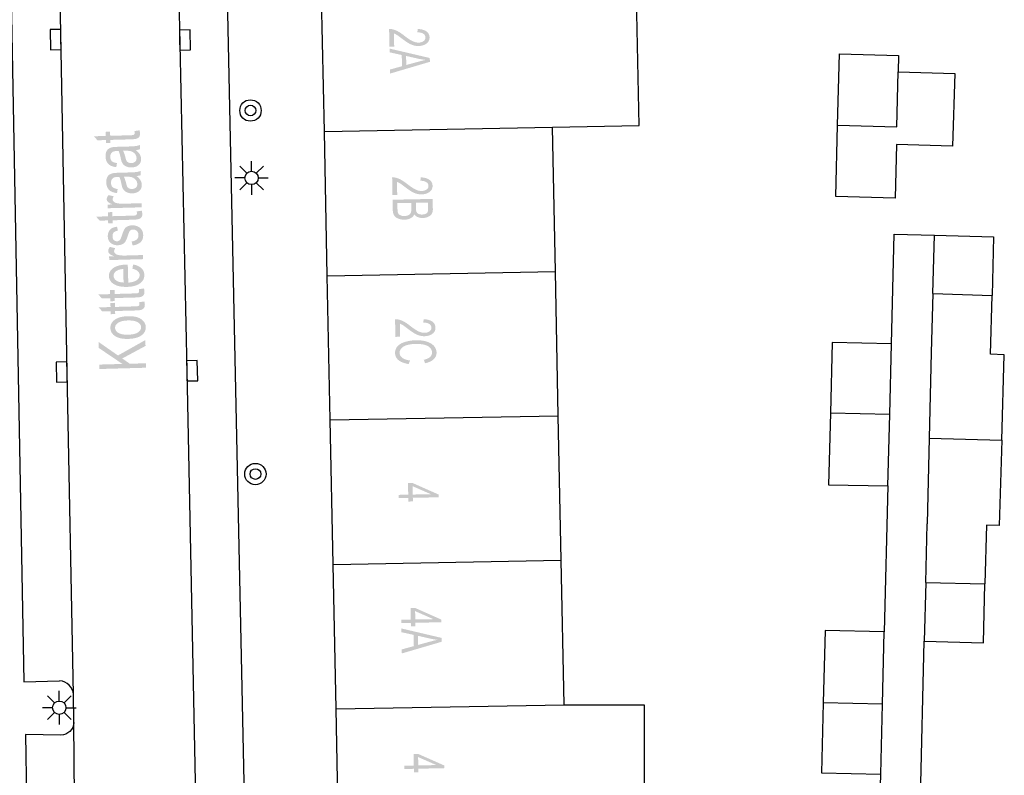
# Model space of a CAD drawing. Header units: metres. Extents: x 134521 to 134907, y 396000 to 396359.
# Tile 71 of 101: x 134716 to 134753, y 396229 to 396257. Entities that reach past the tile are written whole.
import ezdxf

# ---------------------------------------------------------------- set-up
doc = ezdxf.new("R2010")
doc.units = ezdxf.units.M
doc.header["$MEASUREMENT"] = 0

msp = doc.modelspace()

# ---------------------------------------------------------------- hatches: boundary and pattern name
at = {"linetype": 'Continuous', "lineweight": 0}
h = msp.add_hatch(color=251, dxfattribs=at)
edge = h.paths.add_edge_path()
edge.add_line((134729.831, 396255.953), (134729.654, 396255.949))
edge.add_line((134729.654, 396255.949), (134729.64, 396256.609))
edge.add_spline(control_points=[(134729.64, 396256.609), (134729.706, 396256.612), (134729.768, 396256.598), (134729.87, 396256.575), (134729.969, 396256.521), (134730.069, 396256.468), (134730.2, 396256.365), (134730.404, 396256.207), (134730.522, 396256.152), (134730.64, 396256.098), (134730.745, 396256.1), (134730.854, 396256.102), (134730.928, 396256.156), (134731.002, 396256.209), (134731.001, 396256.293), (134730.999, 396256.382), (134730.918, 396256.433), (134730.837, 396256.485), (134730.696, 396256.482)], knot_values=[0, 0, 0, 0.111111, 0.111111, 0.222222, 0.222222, 0.333333, 0.333333, 0.444444, 0.444444, 0.555556, 0.555556, 0.666667, 0.666667, 0.777778, 0.777778, 0.888889, 0.888889, 1, 1, 1], degree=2, periodic=0)
edge.add_line((134730.696, 396256.482), (134730.713, 396256.609))
edge.add_spline(control_points=[(134730.713, 396256.609), (134730.924, 396256.601), (134731.037, 396256.518), (134731.15, 396256.436), (134731.153, 396256.294), (134731.156, 396256.15), (134731.038, 396256.063), (134730.92, 396255.977), (134730.743, 396255.973), (134730.653, 396255.971), (134730.566, 396255.994), (134730.478, 396256.017), (134730.381, 396256.072), (134730.284, 396256.126), (134730.113, 396256.255), (134729.972, 396256.363), (134729.921, 396256.393), (134729.871, 396256.423), (134729.821, 396256.443)], knot_values=[0, 0, 0, 0.111111, 0.111111, 0.222222, 0.222222, 0.333333, 0.333333, 0.444444, 0.444444, 0.555556, 0.555556, 0.666667, 0.666667, 0.777778, 0.777778, 0.888889, 0.888889, 1, 1, 1], degree=2, periodic=0)
edge.add_line((134729.821, 396256.443), (134729.831, 396255.953))
h = msp.add_hatch(color=251, dxfattribs=at)
h.paths.add_polyline_path([(134729.675, 396254.941), (134729.672, 396255.092), (134730.123, 396255.217), (134730.114, 396255.636), (134729.658, 396255.736), (134729.655, 396255.877), (134731.163, 396255.524), (134731.166, 396255.381)])
edge = h.paths.add_edge_path(flags=16)
edge.add_line((134730.276, 396255.601), (134730.283, 396255.262))
edge.add_line((134730.283, 396255.262), (134730.698, 396255.375))
edge.add_spline(control_points=[(134730.698, 396255.375), (134730.886, 396255.426), (134731.007, 396255.452), (134730.862, 396255.469), (134730.719, 396255.5)], knot_values=[0, 0, 0, 0.5, 0.5, 1, 1, 1], degree=2, periodic=0)
edge.add_line((134730.719, 396255.5), (134730.276, 396255.601))
h = msp.add_hatch(color=251, dxfattribs=at)
edge = h.paths.add_edge_path()
edge.add_line((134720.111, 396252.792), (134720.3, 396252.819))
edge.add_spline(control_points=[(134720.3, 396252.819), (134720.321, 396252.755), (134720.322, 396252.704), (134720.324, 396252.621), (134720.289, 396252.574), (134720.253, 396252.527), (134720.193, 396252.506), (134720.133, 396252.486), (134719.94, 396252.48)], knot_values=[0, 0, 0, 0.25, 0.25, 0.5, 0.5, 0.75, 0.75, 1, 1, 1], degree=2, periodic=0)
edge.add_line((134719.94, 396252.48), (134719.209, 396252.46))
edge.add_line((134719.209, 396252.46), (134719.212, 396252.347))
edge.add_line((134719.212, 396252.347), (134719.046, 396252.342))
edge.add_line((134719.046, 396252.342), (134719.043, 396252.455))
edge.add_line((134719.043, 396252.455), (134718.729, 396252.446))
edge.add_line((134718.729, 396252.446), (134718.596, 396252.596))
edge.add_line((134718.596, 396252.596), (134719.038, 396252.608))
edge.add_line((134719.038, 396252.608), (134719.034, 396252.762))
edge.add_line((134719.034, 396252.762), (134719.201, 396252.766))
edge.add_line((134719.201, 396252.766), (134719.205, 396252.613))
edge.add_line((134719.205, 396252.613), (134719.948, 396252.634))
edge.add_spline(control_points=[(134719.948, 396252.634), (134720.04, 396252.637), (134720.066, 396252.645), (134720.092, 396252.654), (134720.107, 396252.673), (134720.122, 396252.691), (134720.121, 396252.725), (134720.121, 396252.751), (134720.111, 396252.792)], knot_values=[0, 0, 0, 0.25, 0.25, 0.5, 0.5, 0.75, 0.75, 1, 1, 1], degree=2, periodic=0)
h = msp.add_hatch(color=251, dxfattribs=at)
edge = h.paths.add_edge_path()
edge.add_spline(control_points=[(134720.166, 396252.079), (134720.269, 396251.996), (134720.313, 396251.918), (134720.357, 396251.841), (134720.359, 396251.75), (134720.364, 396251.601), (134720.264, 396251.518), (134720.164, 396251.435), (134720.006, 396251.431), (134719.913, 396251.428), (134719.835, 396251.456), (134719.757, 396251.484), (134719.709, 396251.532), (134719.662, 396251.58), (134719.636, 396251.64), (134719.618, 396251.685), (134719.6, 396251.776), (134719.564, 396251.961), (134719.518, 396252.047), (134719.474, 396252.047), (134719.462, 396252.047), (134719.331, 396252.043), (134719.278, 396251.998), (134719.207, 396251.937), (134719.21, 396251.822), (134719.213, 396251.714), (134719.267, 396251.664), (134719.322, 396251.614), (134719.458, 396251.593)], knot_values=[0, 0, 0, 0.071429, 0.071429, 0.142857, 0.142857, 0.214286, 0.214286, 0.285714, 0.285714, 0.357143, 0.357143, 0.428571, 0.428571, 0.5, 0.5, 0.571429, 0.571429, 0.642857, 0.642857, 0.714286, 0.714286, 0.785714, 0.785714, 0.857143, 0.857143, 0.928571, 0.928571, 1, 1, 1], degree=2, periodic=0)
edge.add_line((134719.458, 396251.593), (134719.434, 396251.442))
edge.add_spline(control_points=[(134719.434, 396251.442), (134719.298, 396251.458), (134719.214, 396251.503), (134719.13, 396251.547), (134719.082, 396251.635), (134719.035, 396251.722), (134719.032, 396251.839), (134719.029, 396251.954), (134719.065, 396252.028), (134719.101, 396252.101), (134719.158, 396252.137), (134719.215, 396252.173), (134719.303, 396252.189), (134719.358, 396252.198), (134719.501, 396252.202)], knot_values=[0, 0, 0, 0.142857, 0.142857, 0.285714, 0.285714, 0.428571, 0.428571, 0.571429, 0.571429, 0.714286, 0.714286, 0.857143, 0.857143, 1, 1, 1], degree=2, periodic=0)
edge.add_line((134719.501, 396252.202), (134719.787, 396252.21))
edge.add_spline(control_points=[(134719.787, 396252.21), (134720.086, 396252.218), (134720.165, 396252.231), (134720.245, 396252.243), (134720.317, 396252.274)], knot_values=[0, 0, 0, 0.5, 0.5, 1, 1, 1], degree=2, periodic=0)
edge.add_line((134720.317, 396252.274), (134720.321, 396252.114))
edge.add_spline(control_points=[(134720.321, 396252.114), (134720.255, 396252.088), (134720.166, 396252.079)], knot_values=[0, 0, 0, 1, 1, 1], degree=2, periodic=0)
edge = h.paths.add_edge_path(flags=16)
edge.add_spline(control_points=[(134719.686, 396252.053), (134719.736, 396251.971), (134719.775, 396251.804), (134719.796, 396251.71), (134719.821, 396251.672), (134719.846, 396251.633), (134719.893, 396251.613), (134719.939, 396251.593), (134719.995, 396251.595), (134720.081, 396251.597), (134720.137, 396251.645), (134720.193, 396251.693), (134720.19, 396251.782), (134720.188, 396251.871), (134720.132, 396251.938), (134720.075, 396252.006), (134719.98, 396252.036), (134719.907, 396252.058), (134719.765, 396252.054)], knot_values=[0, 0, 0, 0.111111, 0.111111, 0.222222, 0.222222, 0.333333, 0.333333, 0.444444, 0.444444, 0.555556, 0.555556, 0.666667, 0.666667, 0.777778, 0.777778, 0.888889, 0.888889, 1, 1, 1], degree=2, periodic=0)
edge.add_line((134719.765, 396252.054), (134719.686, 396252.053))
h = msp.add_hatch(color=251, dxfattribs=at)
edge = h.paths.add_edge_path()
edge.add_spline(control_points=[(134720.193, 396251.108), (134720.297, 396251.025), (134720.34, 396250.948), (134720.384, 396250.87), (134720.387, 396250.78), (134720.391, 396250.631), (134720.291, 396250.548), (134720.191, 396250.465), (134720.033, 396250.46), (134719.94, 396250.458), (134719.862, 396250.486), (134719.784, 396250.514), (134719.737, 396250.562), (134719.689, 396250.609), (134719.663, 396250.67), (134719.645, 396250.715), (134719.627, 396250.805), (134719.591, 396250.99), (134719.546, 396251.077), (134719.501, 396251.076), (134719.489, 396251.076), (134719.358, 396251.072), (134719.305, 396251.028), (134719.234, 396250.967), (134719.237, 396250.851), (134719.24, 396250.743), (134719.295, 396250.693), (134719.349, 396250.643), (134719.485, 396250.622)], knot_values=[0, 0, 0, 0.071429, 0.071429, 0.142857, 0.142857, 0.214286, 0.214286, 0.285714, 0.285714, 0.357143, 0.357143, 0.428571, 0.428571, 0.5, 0.5, 0.571429, 0.571429, 0.642857, 0.642857, 0.714286, 0.714286, 0.785714, 0.785714, 0.857143, 0.857143, 0.928571, 0.928571, 1, 1, 1], degree=2, periodic=0)
edge.add_line((134719.485, 396250.622), (134719.461, 396250.471))
edge.add_spline(control_points=[(134719.461, 396250.471), (134719.326, 396250.488), (134719.241, 396250.532), (134719.157, 396250.577), (134719.11, 396250.664), (134719.062, 396250.751), (134719.059, 396250.868), (134719.056, 396250.984), (134719.092, 396251.057), (134719.128, 396251.131), (134719.185, 396251.167), (134719.242, 396251.202), (134719.33, 396251.218), (134719.385, 396251.228), (134719.528, 396251.232)], knot_values=[0, 0, 0, 0.142857, 0.142857, 0.285714, 0.285714, 0.428571, 0.428571, 0.571429, 0.571429, 0.714286, 0.714286, 0.857143, 0.857143, 1, 1, 1], degree=2, periodic=0)
edge.add_line((134719.528, 396251.232), (134719.814, 396251.24))
edge.add_spline(control_points=[(134719.814, 396251.24), (134720.113, 396251.248), (134720.193, 396251.26), (134720.272, 396251.272), (134720.344, 396251.303)], knot_values=[0, 0, 0, 0.5, 0.5, 1, 1, 1], degree=2, periodic=0)
edge.add_line((134720.344, 396251.303), (134720.348, 396251.143))
edge.add_spline(control_points=[(134720.348, 396251.143), (134720.282, 396251.118), (134720.193, 396251.108)], knot_values=[0, 0, 0, 1, 1, 1], degree=2, periodic=0)
edge = h.paths.add_edge_path(flags=16)
edge.add_spline(control_points=[(134719.714, 396251.082), (134719.764, 396251), (134719.802, 396250.834), (134719.823, 396250.74), (134719.848, 396250.701), (134719.873, 396250.663), (134719.92, 396250.643), (134719.966, 396250.622), (134720.022, 396250.624), (134720.108, 396250.626), (134720.164, 396250.674), (134720.22, 396250.722), (134720.218, 396250.812), (134720.215, 396250.9), (134720.159, 396250.968), (134720.103, 396251.035), (134720.008, 396251.065), (134719.934, 396251.088), (134719.792, 396251.084)], knot_values=[0, 0, 0, 0.111111, 0.111111, 0.222222, 0.222222, 0.333333, 0.333333, 0.444444, 0.444444, 0.555556, 0.555556, 0.666667, 0.666667, 0.777778, 0.777778, 0.888889, 0.888889, 1, 1, 1], degree=2, periodic=0)
edge.add_line((134719.792, 396251.084), (134719.714, 396251.082))
h = msp.add_hatch(color=251, dxfattribs=at)
edge = h.paths.add_edge_path()
edge.add_line((134729.944, 396250.403), (134729.767, 396250.399))
edge.add_line((134729.767, 396250.399), (134729.754, 396251.06))
edge.add_spline(control_points=[(134729.754, 396251.06), (134729.82, 396251.063), (134729.882, 396251.048), (134729.984, 396251.025), (134730.083, 396250.971), (134730.182, 396250.918), (134730.313, 396250.815), (134730.517, 396250.657), (134730.635, 396250.602), (134730.753, 396250.547), (134730.858, 396250.549), (134730.967, 396250.551), (134731.041, 396250.605), (134731.115, 396250.659), (134731.114, 396250.742), (134731.112, 396250.831), (134731.031, 396250.882), (134730.95, 396250.934), (134730.809, 396250.932)], knot_values=[0, 0, 0, 0.111111, 0.111111, 0.222222, 0.222222, 0.333333, 0.333333, 0.444444, 0.444444, 0.555556, 0.555556, 0.666667, 0.666667, 0.777778, 0.777778, 0.888889, 0.888889, 1, 1, 1], degree=2, periodic=0)
edge.add_line((134730.809, 396250.932), (134730.826, 396251.059))
edge.add_spline(control_points=[(134730.826, 396251.059), (134731.038, 396251.05), (134731.15, 396250.968), (134731.263, 396250.885), (134731.266, 396250.743), (134731.269, 396250.599), (134731.151, 396250.512), (134731.033, 396250.426), (134730.856, 396250.423), (134730.766, 396250.421), (134730.679, 396250.444), (134730.591, 396250.466), (134730.494, 396250.521), (134730.397, 396250.576), (134730.226, 396250.705), (134730.085, 396250.813), (134730.035, 396250.843), (134729.985, 396250.873), (134729.934, 396250.893)], knot_values=[0, 0, 0, 0.111111, 0.111111, 0.222222, 0.222222, 0.333333, 0.333333, 0.444444, 0.444444, 0.555556, 0.555556, 0.666667, 0.666667, 0.777778, 0.777778, 0.888889, 0.888889, 1, 1, 1], degree=2, periodic=0)
edge.add_line((134729.934, 396250.893), (134729.944, 396250.403))
h = msp.add_hatch(color=251, dxfattribs=at)
edge = h.paths.add_edge_path()
edge.add_line((134720.382, 396249.939), (134719.114, 396249.904))
edge.add_line((134719.114, 396249.904), (134719.11, 396250.042))
edge.add_line((134719.11, 396250.042), (134719.302, 396250.047))
edge.add_spline(control_points=[(134719.302, 396250.047), (134719.166, 396250.096), (134719.122, 396250.14), (134719.078, 396250.183), (134719.077, 396250.237), (134719.075, 396250.314), (134719.141, 396250.396)], knot_values=[0, 0, 0, 0.333333, 0.333333, 0.666667, 0.666667, 1, 1, 1], degree=2, periodic=0)
edge.add_line((134719.141, 396250.396), (134719.341, 396250.348))
edge.add_spline(control_points=[(134719.341, 396250.348), (134719.297, 396250.291), (134719.298, 396250.235), (134719.3, 396250.185), (134719.343, 396250.146), (134719.387, 396250.107), (134719.462, 396250.093), (134719.578, 396250.07), (134719.714, 396250.074)], knot_values=[0, 0, 0, 0.25, 0.25, 0.5, 0.5, 0.75, 0.75, 1, 1, 1], degree=2, periodic=0)
edge.add_line((134719.714, 396250.074), (134720.378, 396250.093))
edge.add_line((134720.378, 396250.093), (134720.382, 396249.939))
h = msp.add_hatch(color=251, dxfattribs=at)
edge = h.paths.add_edge_path()
edge.add_line((134729.77, 396250.223), (134731.27, 396250.253))
edge.add_line((134731.27, 396250.253), (134731.277, 396249.878))
edge.add_spline(control_points=[(134731.277, 396249.878), (134731.28, 396249.764), (134731.236, 396249.694), (134731.191, 396249.623), (134731.098, 396249.582), (134731.004, 396249.541), (134730.9, 396249.539), (134730.804, 396249.537), (134730.719, 396249.57), (134730.633, 396249.603), (134730.579, 396249.673), (134730.541, 396249.581), (134730.446, 396249.53), (134730.351, 396249.479), (134730.22, 396249.477), (134730.115, 396249.475), (134730.024, 396249.503), (134729.932, 396249.53), (134729.882, 396249.573), (134729.833, 396249.616), (134729.806, 396249.681), (134729.78, 396249.746), (134729.778, 396249.842)], knot_values=[0, 0, 0, 0.090909, 0.090909, 0.181818, 0.181818, 0.272727, 0.272727, 0.363636, 0.363636, 0.454545, 0.454545, 0.545455, 0.545455, 0.636364, 0.636364, 0.727273, 0.727273, 0.818182, 0.818182, 0.909091, 0.909091, 1, 1, 1], degree=2, periodic=0)
edge.add_line((134729.778, 396249.842), (134729.77, 396250.223))
edge = h.paths.add_edge_path(flags=16)
edge.add_line((134729.95, 396250.094), (134729.955, 396249.845))
edge.add_spline(control_points=[(134729.955, 396249.845), (134729.956, 396249.781), (134729.964, 396249.755), (134729.977, 396249.709), (134730.006, 396249.679), (134730.036, 396249.649), (134730.091, 396249.63), (134730.146, 396249.612), (134730.218, 396249.613), (134730.301, 396249.615), (134730.363, 396249.645), (134730.424, 396249.676), (134730.448, 396249.727), (134730.472, 396249.778), (134730.47, 396249.874)], knot_values=[0, 0, 0, 0.142857, 0.142857, 0.285714, 0.285714, 0.428571, 0.428571, 0.571429, 0.571429, 0.714286, 0.714286, 0.857143, 0.857143, 1, 1, 1], degree=2, periodic=0)
edge.add_line((134730.47, 396249.874), (134730.466, 396250.105))
edge.add_line((134730.466, 396250.105), (134729.95, 396250.094))
edge = h.paths.add_edge_path(flags=16)
edge.add_line((134730.643, 396250.108), (134730.647, 396249.892))
edge.add_spline(control_points=[(134730.647, 396249.892), (134730.649, 396249.804), (134730.667, 396249.766), (134730.69, 396249.716), (134730.743, 396249.692), (134730.796, 396249.667), (134730.874, 396249.669), (134730.949, 396249.671), (134731.005, 396249.695), (134731.061, 396249.72), (134731.081, 396249.765), (134731.102, 396249.81), (134731.099, 396249.918)], knot_values=[0, 0, 0, 0.166667, 0.166667, 0.333333, 0.333333, 0.5, 0.5, 0.666667, 0.666667, 0.833333, 0.833333, 1, 1, 1], degree=2, periodic=0)
edge.add_line((134731.099, 396249.918), (134731.095, 396250.117))
edge.add_line((134731.095, 396250.117), (134730.643, 396250.108))
h = msp.add_hatch(color=251, dxfattribs=at)
edge = h.paths.add_edge_path()
edge.add_line((134720.195, 396249.785), (134720.384, 396249.813))
edge.add_spline(control_points=[(134720.384, 396249.813), (134720.405, 396249.748), (134720.406, 396249.697), (134720.409, 396249.614), (134720.373, 396249.567), (134720.337, 396249.52), (134720.277, 396249.5), (134720.217, 396249.479), (134720.024, 396249.474)], knot_values=[0, 0, 0, 0.25, 0.25, 0.5, 0.5, 0.75, 0.75, 1, 1, 1], degree=2, periodic=0)
edge.add_line((134720.024, 396249.474), (134719.294, 396249.453))
edge.add_line((134719.294, 396249.453), (134719.297, 396249.34))
edge.add_line((134719.297, 396249.34), (134719.13, 396249.335))
edge.add_line((134719.13, 396249.335), (134719.127, 396249.449))
edge.add_line((134719.127, 396249.449), (134718.813, 396249.44))
edge.add_line((134718.813, 396249.44), (134718.68, 396249.589))
edge.add_line((134718.68, 396249.589), (134719.123, 396249.602))
edge.add_line((134719.123, 396249.602), (134719.118, 396249.755))
edge.add_line((134719.118, 396249.755), (134719.285, 396249.76))
edge.add_line((134719.285, 396249.76), (134719.289, 396249.607))
edge.add_line((134719.289, 396249.607), (134720.032, 396249.627))
edge.add_spline(control_points=[(134720.032, 396249.627), (134720.124, 396249.63), (134720.15, 396249.639), (134720.176, 396249.648), (134720.191, 396249.666), (134720.206, 396249.685), (134720.206, 396249.719), (134720.205, 396249.744), (134720.195, 396249.785)], knot_values=[0, 0, 0, 0.25, 0.25, 0.5, 0.5, 0.75, 0.75, 1, 1, 1], degree=2, periodic=0)
h = msp.add_hatch(color=251, dxfattribs=at)
edge = h.paths.add_edge_path()
edge.add_line((134720.043, 396248.511), (134720.006, 396248.661))
edge.add_spline(control_points=[(134720.006, 396248.661), (134720.133, 396248.678), (134720.2, 396248.738), (134720.266, 396248.798), (134720.263, 396248.904), (134720.26, 396249.01), (134720.198, 396249.059), (134720.137, 396249.109), (134720.055, 396249.107), (134719.982, 396249.105), (134719.942, 396249.058), (134719.914, 396249.026), (134719.873, 396248.899), (134719.818, 396248.728), (134719.777, 396248.662), (134719.735, 396248.595), (134719.659, 396248.559), (134719.583, 396248.523), (134719.49, 396248.521), (134719.405, 396248.518), (134719.332, 396248.544), (134719.26, 396248.57), (134719.211, 396248.616), (134719.173, 396248.651), (134719.145, 396248.712), (134719.118, 396248.774), (134719.116, 396248.844), (134719.113, 396248.951), (134719.154, 396249.033), (134719.194, 396249.115), (134719.267, 396249.155), (134719.339, 396249.196), (134719.462, 396249.214)], knot_values=[0, 0, 0, 0.0625, 0.0625, 0.125, 0.125, 0.1875, 0.1875, 0.25, 0.25, 0.3125, 0.3125, 0.375, 0.375, 0.4375, 0.4375, 0.5, 0.5, 0.5625, 0.5625, 0.625, 0.625, 0.6875, 0.6875, 0.75, 0.75, 0.8125, 0.8125, 0.875, 0.875, 0.9375, 0.9375, 1, 1, 1], degree=2, periodic=0)
edge.add_line((134719.462, 396249.214), (134719.494, 396249.064))
edge.add_spline(control_points=[(134719.494, 396249.064), (134719.396, 396249.051), (134719.343, 396249.001), (134719.289, 396248.95), (134719.292, 396248.86), (134719.294, 396248.755), (134719.345, 396248.711), (134719.395, 396248.667), (134719.461, 396248.669), (134719.503, 396248.67), (134719.536, 396248.69), (134719.57, 396248.709), (134719.591, 396248.75), (134719.603, 396248.773), (134719.642, 396248.887), (134719.699, 396249.052), (134719.736, 396249.118), (134719.773, 396249.183), (134719.846, 396249.222), (134719.918, 396249.261), (134720.028, 396249.264), (134720.135, 396249.267), (134720.231, 396249.225), (134720.328, 396249.183), (134720.382, 396249.1), (134720.436, 396249.017), (134720.439, 396248.91), (134720.444, 396248.733), (134720.344, 396248.637), (134720.244, 396248.542), (134720.043, 396248.511)], knot_values=[0, 0, 0, 0.066667, 0.066667, 0.133333, 0.133333, 0.2, 0.2, 0.266667, 0.266667, 0.333333, 0.333333, 0.4, 0.4, 0.466667, 0.466667, 0.533333, 0.533333, 0.6, 0.6, 0.666667, 0.666667, 0.733333, 0.733333, 0.8, 0.8, 0.866667, 0.866667, 0.933333, 0.933333, 1, 1, 1], degree=2, periodic=0)
h = msp.add_hatch(color=251, dxfattribs=at)
edge = h.paths.add_edge_path()
edge.add_line((134720.436, 396248), (134719.169, 396247.965))
edge.add_line((134719.169, 396247.965), (134719.165, 396248.103))
edge.add_line((134719.165, 396248.103), (134719.357, 396248.108))
edge.add_spline(control_points=[(134719.357, 396248.108), (134719.221, 396248.157), (134719.177, 396248.201), (134719.133, 396248.244), (134719.131, 396248.298), (134719.129, 396248.375), (134719.195, 396248.457)], knot_values=[0, 0, 0, 0.333333, 0.333333, 0.666667, 0.666667, 1, 1, 1], degree=2, periodic=0)
edge.add_line((134719.195, 396248.457), (134719.396, 396248.409))
edge.add_spline(control_points=[(134719.396, 396248.409), (134719.351, 396248.352), (134719.353, 396248.296), (134719.354, 396248.246), (134719.398, 396248.207), (134719.441, 396248.168), (134719.517, 396248.154), (134719.632, 396248.131), (134719.768, 396248.135)], knot_values=[0, 0, 0, 0.25, 0.25, 0.5, 0.5, 0.75, 0.75, 1, 1, 1], degree=2, periodic=0)
edge.add_line((134719.768, 396248.135), (134720.432, 396248.154))
edge.add_line((134720.432, 396248.154), (134720.436, 396248))
h = msp.add_hatch(color=251, dxfattribs=at)
edge = h.paths.add_edge_path()
edge.add_line((134720.037, 396247.639), (134720.061, 396247.799))
edge.add_spline(control_points=[(134720.061, 396247.799), (134720.256, 396247.767), (134720.366, 396247.668), (134720.477, 396247.57), (134720.481, 396247.412), (134720.487, 396247.214), (134720.319, 396247.093), (134720.151, 396246.971), (134719.842, 396246.963), (134719.522, 396246.954), (134719.342, 396247.067), (134719.163, 396247.179), (134719.157, 396247.367), (134719.152, 396247.548), (134719.322, 396247.668), (134719.492, 396247.788), (134719.806, 396247.797), (134719.825, 396247.797), (134719.863, 396247.798)], knot_values=[0, 0, 0, 0.111111, 0.111111, 0.222222, 0.222222, 0.333333, 0.333333, 0.444444, 0.444444, 0.555556, 0.555556, 0.666667, 0.666667, 0.777778, 0.777778, 0.888889, 0.888889, 1, 1, 1], degree=2, periodic=0)
edge.add_line((134719.863, 396247.798), (134719.882, 396247.122))
edge.add_spline(control_points=[(134719.882, 396247.122), (134720.091, 396247.137), (134720.199, 396247.216), (134720.308, 396247.295), (134720.305, 396247.408), (134720.303, 396247.492), (134720.239, 396247.55), (134720.175, 396247.608), (134720.037, 396247.639)], knot_values=[0, 0, 0, 0.25, 0.25, 0.5, 0.5, 0.75, 0.75, 1, 1, 1], degree=2, periodic=0)
edge = h.paths.add_edge_path(flags=16)
edge.add_line((134719.706, 396247.126), (134719.692, 396247.632))
edge.add_spline(control_points=[(134719.692, 396247.632), (134719.531, 396247.617), (134719.452, 396247.567), (134719.33, 396247.49), (134719.333, 396247.373), (134719.336, 396247.267), (134719.438, 396247.198), (134719.539, 396247.129), (134719.706, 396247.126)], knot_values=[0, 0, 0, 0.25, 0.25, 0.5, 0.5, 0.75, 0.75, 1, 1, 1], degree=2, periodic=0)
h = msp.add_hatch(color=251, dxfattribs=at)
edge = h.paths.add_edge_path()
edge.add_line((134720.276, 396246.876), (134720.466, 396246.903))
edge.add_spline(control_points=[(134720.466, 396246.903), (134720.486, 396246.839), (134720.488, 396246.788), (134720.49, 396246.704), (134720.454, 396246.657), (134720.419, 396246.61), (134720.359, 396246.59), (134720.299, 396246.57), (134720.105, 396246.564)], knot_values=[0, 0, 0, 0.25, 0.25, 0.5, 0.5, 0.75, 0.75, 1, 1, 1], degree=2, periodic=0)
edge.add_line((134720.105, 396246.564), (134719.375, 396246.544))
edge.add_line((134719.375, 396246.544), (134719.378, 396246.43))
edge.add_line((134719.378, 396246.43), (134719.212, 396246.426))
edge.add_line((134719.212, 396246.426), (134719.208, 396246.539))
edge.add_line((134719.208, 396246.539), (134718.895, 396246.53))
edge.add_line((134718.895, 396246.53), (134718.761, 396246.68))
edge.add_line((134718.761, 396246.68), (134719.204, 396246.692))
edge.add_line((134719.204, 396246.692), (134719.2, 396246.846))
edge.add_line((134719.2, 396246.846), (134719.367, 396246.85))
edge.add_line((134719.367, 396246.85), (134719.371, 396246.697))
edge.add_line((134719.371, 396246.697), (134720.114, 396246.718))
edge.add_spline(control_points=[(134720.114, 396246.718), (134720.206, 396246.72), (134720.232, 396246.729), (134720.258, 396246.738), (134720.273, 396246.757), (134720.288, 396246.775), (134720.287, 396246.809), (134720.286, 396246.835), (134720.276, 396246.876)], knot_values=[0, 0, 0, 0.25, 0.25, 0.5, 0.5, 0.75, 0.75, 1, 1, 1], degree=2, periodic=0)
h = msp.add_hatch(color=251, dxfattribs=at)
edge = h.paths.add_edge_path()
edge.add_line((134720.29, 396246.391), (134720.479, 396246.418))
edge.add_spline(control_points=[(134720.479, 396246.418), (134720.5, 396246.354), (134720.501, 396246.303), (134720.504, 396246.22), (134720.468, 396246.173), (134720.432, 396246.126), (134720.372, 396246.105), (134720.313, 396246.085), (134720.119, 396246.079)], knot_values=[0, 0, 0, 0.25, 0.25, 0.5, 0.5, 0.75, 0.75, 1, 1, 1], degree=2, periodic=0)
edge.add_line((134720.119, 396246.079), (134719.389, 396246.059))
edge.add_line((134719.389, 396246.059), (134719.392, 396245.946))
edge.add_line((134719.392, 396245.946), (134719.225, 396245.941))
edge.add_line((134719.225, 396245.941), (134719.222, 396246.054))
edge.add_line((134719.222, 396246.054), (134718.908, 396246.045))
edge.add_line((134718.908, 396246.045), (134718.775, 396246.195))
edge.add_line((134718.775, 396246.195), (134719.218, 396246.208))
edge.add_line((134719.218, 396246.208), (134719.213, 396246.361))
edge.add_line((134719.213, 396246.361), (134719.38, 396246.366))
edge.add_line((134719.38, 396246.366), (134719.384, 396246.212))
edge.add_line((134719.384, 396246.212), (134720.127, 396246.233))
edge.add_spline(control_points=[(134720.127, 396246.233), (134720.219, 396246.236), (134720.245, 396246.244), (134720.272, 396246.253), (134720.287, 396246.272), (134720.302, 396246.291), (134720.301, 396246.324), (134720.3, 396246.35), (134720.29, 396246.391)], knot_values=[0, 0, 0, 0.25, 0.25, 0.5, 0.5, 0.75, 0.75, 1, 1, 1], degree=2, periodic=0)
h = msp.add_hatch(color=251, dxfattribs=at)
edge = h.paths.add_edge_path()
edge.add_spline(control_points=[(134719.886, 396245.017), (134719.534, 396245.007), (134719.36, 396245.142), (134719.216, 396245.255), (134719.212, 396245.423), (134719.207, 396245.609), (134719.374, 396245.732), (134719.542, 396245.855), (134719.844, 396245.864), (134720.088, 396245.871), (134720.23, 396245.822), (134720.372, 396245.774), (134720.452, 396245.676), (134720.532, 396245.578), (134720.536, 396245.46), (134720.541, 396245.27), (134720.374, 396245.148), (134720.206, 396245.026), (134719.886, 396245.017)], knot_values=[0, 0, 0, 0.111111, 0.111111, 0.222222, 0.222222, 0.333333, 0.333333, 0.444444, 0.444444, 0.555556, 0.555556, 0.666667, 0.666667, 0.777778, 0.777778, 0.888889, 0.888889, 1, 1, 1], degree=2, periodic=0)
edge = h.paths.add_edge_path(flags=16)
edge.add_spline(control_points=[(134719.881, 396245.175), (134720.125, 396245.182), (134720.244, 396245.261), (134720.363, 396245.34), (134720.36, 396245.455), (134720.357, 396245.569), (134720.233, 396245.641), (134720.109, 396245.713), (134719.859, 396245.706), (134719.624, 396245.7), (134719.505, 396245.62), (134719.386, 396245.541), (134719.389, 396245.427), (134719.392, 396245.313), (134719.515, 396245.24), (134719.638, 396245.168), (134719.881, 396245.175)], knot_values=[0, 0, 0, 0.125, 0.125, 0.25, 0.25, 0.375, 0.375, 0.5, 0.5, 0.625, 0.625, 0.75, 0.75, 0.875, 0.875, 1, 1, 1], degree=2, periodic=0)
h = msp.add_hatch(color=251, dxfattribs=at)
edge = h.paths.add_edge_path()
edge.add_line((134730.054, 396245.097), (134729.877, 396245.093))
edge.add_line((134729.877, 396245.093), (134729.863, 396245.754))
edge.add_spline(control_points=[(134729.863, 396245.754), (134729.929, 396245.757), (134729.991, 396245.742), (134730.093, 396245.719), (134730.192, 396245.666), (134730.292, 396245.612), (134730.422, 396245.51), (134730.627, 396245.351), (134730.745, 396245.297), (134730.863, 396245.242), (134730.968, 396245.244), (134731.077, 396245.247), (134731.151, 396245.3), (134731.225, 396245.354), (134731.223, 396245.438), (134731.221, 396245.526), (134731.141, 396245.578), (134731.06, 396245.629), (134730.919, 396245.627)], knot_values=[0, 0, 0, 0.111111, 0.111111, 0.222222, 0.222222, 0.333333, 0.333333, 0.444444, 0.444444, 0.555556, 0.555556, 0.666667, 0.666667, 0.777778, 0.777778, 0.888889, 0.888889, 1, 1, 1], degree=2, periodic=0)
edge.add_line((134730.919, 396245.627), (134730.935, 396245.754))
edge.add_spline(control_points=[(134730.935, 396245.754), (134731.147, 396245.745), (134731.26, 396245.663), (134731.372, 396245.581), (134731.375, 396245.438), (134731.378, 396245.294), (134731.261, 396245.208), (134731.143, 396245.121), (134730.966, 396245.118), (134730.876, 396245.116), (134730.788, 396245.139), (134730.701, 396245.161), (134730.604, 396245.216), (134730.506, 396245.271), (134730.336, 396245.399), (134730.195, 396245.507), (134730.144, 396245.537), (134730.094, 396245.568), (134730.043, 396245.587)], knot_values=[0, 0, 0, 0.111111, 0.111111, 0.222222, 0.222222, 0.333333, 0.333333, 0.444444, 0.444444, 0.555556, 0.555556, 0.666667, 0.666667, 0.777778, 0.777778, 0.888889, 0.888889, 1, 1, 1], degree=2, periodic=0)
edge.add_line((134730.043, 396245.587), (134730.054, 396245.097))
msp.add_hatch(color=251, dxfattribs=at).paths.add_polyline_path([(134718.801, 396243.89), (134718.796, 396244.056), (134719.663, 396244.08), (134718.779, 396244.677), (134718.773, 396244.901), (134719.496, 396244.397), (134720.521, 396244.973), (134720.527, 396244.754), (134719.656, 396244.285), (134719.939, 396244.088), (134720.546, 396244.105), (134720.55, 396243.939)])
h = msp.add_hatch(color=251, dxfattribs=at)
edge = h.paths.add_edge_path()
edge.add_line((134730.422, 396244.21), (134730.375, 396244.076))
edge.add_spline(control_points=[(134730.375, 396244.076), (134730.129, 396244.113), (134729.998, 396244.218), (134729.868, 396244.323), (134729.864, 396244.48), (134729.861, 396244.641), (134729.958, 396244.745), (134730.054, 396244.848), (134730.24, 396244.905), (134730.426, 396244.962), (134730.641, 396244.966), (134730.876, 396244.971), (134731.051, 396244.915), (134731.227, 396244.859), (134731.32, 396244.751), (134731.413, 396244.642), (134731.415, 396244.51), (134731.419, 396244.36), (134731.306, 396244.255), (134731.194, 396244.15), (134730.987, 396244.106)], knot_values=[0, 0, 0, 0.1, 0.1, 0.2, 0.2, 0.3, 0.3, 0.4, 0.4, 0.5, 0.5, 0.6, 0.6, 0.7, 0.7, 0.8, 0.8, 0.9, 0.9, 1, 1, 1], degree=2, periodic=0)
edge.add_line((134730.987, 396244.106), (134730.938, 396244.235))
edge.add_spline(control_points=[(134730.938, 396244.235), (134731.101, 396244.273), (134731.174, 396244.341), (134731.247, 396244.409), (134731.245, 396244.509), (134731.243, 396244.624), (134731.158, 396244.7), (134731.074, 396244.776), (134730.934, 396244.804), (134730.793, 396244.833), (134730.645, 396244.83), (134730.454, 396244.826), (134730.312, 396244.786), (134730.17, 396244.745), (134730.101, 396244.665), (134730.032, 396244.586), (134730.034, 396244.494), (134730.037, 396244.383), (134730.134, 396244.308), (134730.232, 396244.233), (134730.422, 396244.21)], knot_values=[0, 0, 0, 0.1, 0.1, 0.2, 0.2, 0.3, 0.3, 0.4, 0.4, 0.5, 0.5, 0.6, 0.6, 0.7, 0.7, 0.8, 0.8, 0.9, 0.9, 1, 1, 1], degree=2, periodic=0)
h = msp.add_hatch(color=251, dxfattribs=at)
h.paths.add_polyline_path([(134730.361, 396238.933), (134730.359, 396239.068), (134730, 396239.061), (134729.997, 396239.183), (134730.356, 396239.191), (134730.347, 396239.624), (134730.516, 396239.628), (134731.497, 396239.193), (134731.499, 396239.092), (134730.528, 396239.072), (134730.531, 396238.937)])
h.paths.add_polyline_path([(134730.525, 396239.194), (134730.519, 396239.507), (134731.202, 396239.209)], flags=16)
h = msp.add_hatch(color=251, dxfattribs=at)
h.paths.add_polyline_path([(134730.456, 396234.26), (134730.453, 396234.395), (134730.094, 396234.388), (134730.092, 396234.51), (134730.451, 396234.517), (134730.442, 396234.951), (134730.611, 396234.954), (134731.592, 396234.518), (134731.594, 396234.418), (134730.622, 396234.398), (134730.625, 396234.263)])
h.paths.add_polyline_path([(134730.62, 396234.521), (134730.614, 396234.834), (134731.297, 396234.534)], flags=16)
h = msp.add_hatch(color=251, dxfattribs=at)
h.paths.add_polyline_path([(134730.117, 396233.251), (134730.114, 396233.401), (134730.566, 396233.526), (134730.557, 396233.946), (134730.101, 396234.046), (134730.098, 396234.187), (134731.606, 396233.832), (134731.609, 396233.689)])
edge = h.paths.add_edge_path(flags=16)
edge.add_line((134730.719, 396233.911), (134730.726, 396233.571))
edge.add_line((134730.726, 396233.571), (134731.14, 396233.684))
edge.add_spline(control_points=[(134731.14, 396233.684), (134731.329, 396233.735), (134731.449, 396233.761), (134731.305, 396233.778), (134731.162, 396233.809)], knot_values=[0, 0, 0, 0.5, 0.5, 1, 1, 1], degree=2, periodic=0)
edge.add_line((134731.162, 396233.809), (134730.719, 396233.911))
h = msp.add_hatch(color=251, dxfattribs=at)
h.paths.add_polyline_path([(134730.569, 396228.801), (134730.566, 396228.936), (134730.207, 396228.928), (134730.204, 396229.051), (134730.563, 396229.058), (134730.554, 396229.492), (134730.723, 396229.495), (134731.704, 396229.06), (134731.707, 396228.96), (134730.735, 396228.939), (134730.738, 396228.804)])
h.paths.add_polyline_path([(134730.732, 396229.062), (134730.726, 396229.375), (134731.41, 396229.076)], flags=16)

# ---------------------------------------------------------------- linework, layer by layer
at = {"color": 251}
for p, q in [((134715.269, 396269.9), (134715.974, 396232.193)), ((134721.714, 396260.439), (134722.07, 396243.819)), ((134724.422, 396218.713), (134723.55, 396260.002)), ((134727.218, 396252.779), (134727.103, 396258.364)), ((134739.001, 396252.998), (134738.887, 396258.522)), ((134717.589, 396243.783), (134717.329, 396257.925)), ((134746.422, 396253.012), (134746.492, 396255.677)), ((134746.492, 396255.677), (134748.705, 396255.618)), ((134748.705, 396255.618), (134748.689, 396255.012)), ((134748.638, 396252.954), (134748.689, 396255.012)), ((134748.689, 396255.012), (134750.807, 396254.943)), ((134750.807, 396254.943), (134750.725, 396252.223)), ((134727.218, 396252.779), (134735.75, 396252.931)), ((134735.75, 396252.931), (134739.001, 396252.998)), ((134735.86, 396247.533), (134735.75, 396252.931)), ((134746.352, 396250.343), (134746.422, 396253.012)), ((134746.422, 396253.012), (134748.638, 396252.954)), ((134727.328, 396247.38), (134727.218, 396252.779)), ((134748.62, 396252.288), (134748.57, 396250.285)), ((134750.725, 396252.223), (134748.62, 396252.288)), ((134724.316, 396251.214), (134724.051, 396251.479)), ((134724.493, 396251.287), (134724.493, 396251.662)), ((134724.67, 396251.214), (134724.935, 396251.479)), ((134724.243, 396251.037), (134723.868, 396251.037)), ((134724.743, 396251.037), (134725.118, 396251.037)), ((134724.316, 396250.86), (134724.051, 396250.595)), ((134724.493, 396250.787), (134724.493, 396250.412)), ((134724.935, 396250.595), (134724.67, 396250.86)), ((134748.57, 396250.285), (134746.352, 396250.343)), ((134748.436, 396244.833), (134748.537, 396248.94)), ((134748.537, 396248.94), (134750.044, 396248.895)), ((134749.982, 396246.709), (134750.044, 396248.895)), ((134750.044, 396248.895), (134752.255, 396248.835)), ((134752.255, 396248.835), (134752.201, 396246.638)), ((134727.328, 396247.38), (134735.86, 396247.533)), ((134727.439, 396241.992), (134727.328, 396247.38)), ((134735.97, 396242.144), (134735.86, 396247.533)), ((134749.982, 396246.709), (134749.92, 396244.51)), ((134749.982, 396246.709), (134752.201, 396246.638)), ((134752.146, 396244.44), (134752.201, 396246.638)), ((134746.218, 396244.888), (134746.152, 396242.243)), ((134748.436, 396244.833), (134746.218, 396244.888)), ((134748.369, 396242.186), (134748.436, 396244.833)), ((134749.92, 396244.51), (134749.845, 396241.301)), ((134752.658, 396244.425), (134752.146, 396244.44)), ((134752.561, 396241.229), (134752.658, 396244.425)), ((134717.828, 396231.712), (134717.589, 396243.783)), ((134722.07, 396243.819), (134722.594, 396218.692)), ((134727.439, 396241.992), (134735.97, 396242.144)), ((134736.08, 396236.734), (134735.97, 396242.144)), ((134746.152, 396242.243), (134746.086, 396239.564)), ((134748.369, 396242.186), (134746.152, 396242.243)), ((134748.301, 396239.517), (134748.369, 396242.186)), ((134727.55, 396236.582), (134727.439, 396241.992)), ((134749.845, 396241.301), (134749.771, 396238.102)), ((134749.845, 396241.301), (134752.561, 396241.229)), ((134752.561, 396241.229), (134752.465, 396238.033)), ((134746.086, 396239.564), (134748.301, 396239.517)), ((134748.301, 396239.517), (134748.168, 396234.055)), ((134749.718, 396235.906), (134749.771, 396238.102)), ((134751.988, 396238.047), (134751.934, 396235.851)), ((134752.465, 396238.033), (134751.988, 396238.047)), ((134727.55, 396236.582), (134736.08, 396236.734)), ((134736.189, 396231.335), (134736.08, 396236.734)), ((134727.66, 396231.183), (134727.55, 396236.582)), ((134749.718, 396235.906), (134749.665, 396233.707)), ((134749.718, 396235.906), (134751.934, 396235.851)), ((134751.88, 396233.652), (134751.934, 396235.851)), ((134745.95, 396234.11), (134745.883, 396231.405)), ((134748.168, 396234.055), (134745.95, 396234.11)), ((134748.1, 396231.35), (134748.168, 396234.055)), ((134749.504, 396227.324), (134749.665, 396233.707)), ((134749.665, 396233.707), (134751.88, 396233.652)), ((134715.974, 396232.193), (134717.313, 396232.221)), ((134717.301, 396231.472), (134717.301, 396231.847)), ((134717.124, 396231.399), (134716.859, 396231.664)), ((134717.478, 396231.399), (134717.743, 396231.664)), ((134717.848, 396230.662), (134717.828, 396231.712)), ((134717.051, 396231.222), (134716.676, 396231.222)), ((134717.551, 396231.222), (134717.926, 396231.222)), ((134727.66, 396231.183), (134736.189, 396231.335)), ((134727.771, 396225.775), (134727.66, 396231.183)), ((134736.189, 396231.335), (134739.179, 396231.335)), ((134739.179, 396231.335), (134739.179, 396225.976)), ((134745.883, 396231.405), (134745.818, 396228.786)), ((134748.1, 396231.35), (134745.883, 396231.405)), ((134748.035, 396228.731), (134748.1, 396231.35)), ((134717.124, 396231.045), (134716.859, 396230.78)), ((134717.301, 396230.972), (134717.301, 396230.597)), ((134717.743, 396230.78), (134717.478, 396231.045)), ((134717.877, 396225.896), (134717.848, 396230.662)), ((134717.359, 396230.2), (134716.037, 396230.219)), ((134716.037, 396230.219), (134716.247, 396218.571)), ((134745.818, 396228.786), (134748.035, 396228.731)), ((134747.792, 396218.962), (134748.035, 396228.731))]:
    msp.add_line(p, q, dxfattribs=at)
at = {"color": 251, "flags": 128}
for points in [[(134717.361, 396256.216), (134717.354, 396256.591), (134716.954, 396256.584), (134716.968, 396255.834), (134717.368, 396255.841), (134717.361, 396256.216)], [(134721.8, 396256.194), (134721.807, 396255.819), (134722.207, 396255.827), (134722.192, 396256.577), (134721.793, 396256.569), (134721.8, 396256.194)], [(134717.589, 396243.783), (134717.582, 396244.158), (134717.182, 396244.15), (134717.197, 396243.4), (134717.596, 396243.408), (134717.589, 396243.783)], [(134722.07, 396243.819), (134722.078, 396243.444), (134722.478, 396243.453), (134722.462, 396244.203), (134722.062, 396244.194), (134722.07, 396243.819)]]:
    msp.add_lwpolyline(points, dxfattribs=at)
at = {"color": 251}
for centre, radius in [((134724.454, 396253.56), 0.4), ((134724.454, 396253.56), 0.2), ((134724.493, 396251.037), 0.25), ((134724.639, 396239.961), 0.4), ((134724.639, 396239.961), 0.2), ((134717.301, 396231.222), 0.25)]:
    msp.add_circle(centre, radius, dxfattribs=at)
msp.add_arc((134717.298, 396231.691), 0.53, 2.2679, 88.4035, dxfattribs=at)
at = {"color": 251, "extrusion": (0, 0, -1)}
msp.add_arc((-134717.361, 396230.687), 0.487, 182.9606, 270.2919, dxfattribs=at)

doc.saveas('drawing.dxf')
